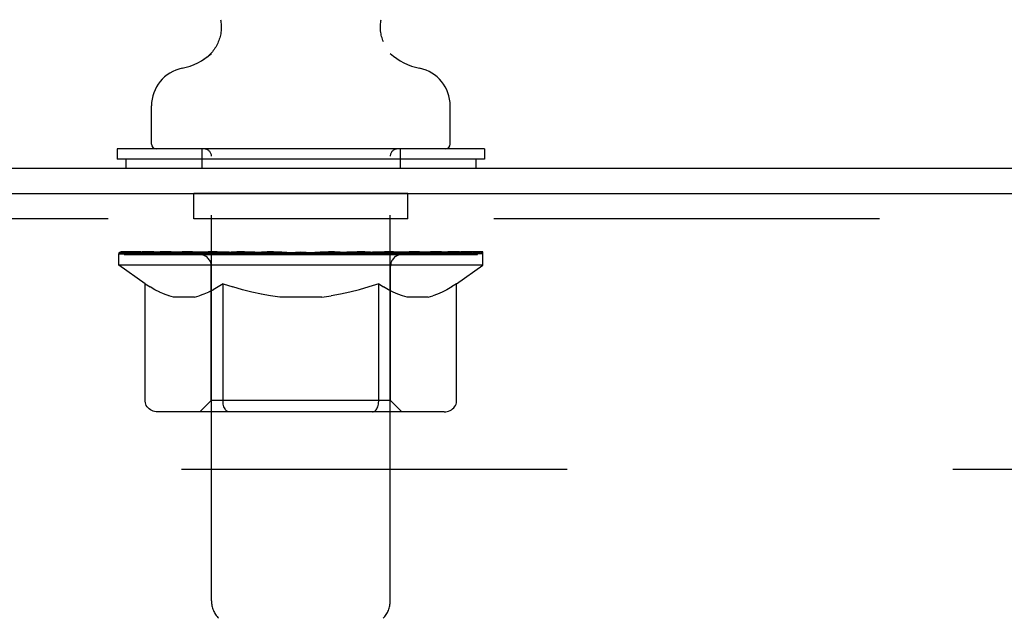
# Model space of a CAD drawing. Header units: inches. Extents: x 0 to 286, y 0 to 185.
# Tile 55 of 72: x 158.55 to 162.57, y 133.85 to 136.3. Entities that reach past the tile are written whole.
import ezdxf

# ---------------------------------------------------------------- set-up
doc = ezdxf.new("R2010")
doc.units = ezdxf.units.IN
doc.header["$LTSCALE"] = 15.75
doc.header["$MEASUREMENT"] = 0
doc.linetypes.add('HIDDEN', pattern=[0.2, 0.1, -0.1])
doc.layers.get('0').update_dxf_attribs({"linetype": 'CONTINUOUS'})
doc.layers.add('02___PRT_ALL_AXES', color=7, linetype='CONTINUOUS')
doc.layers.add('DEFAULT_2', color=8, linetype='HIDDEN')

msp = doc.modelspace()

# ---------------------------------------------------------------- linework, layer by layer
at = {"color": 7, "linetype": 'Continuous'}
for p, q in [((160.0186, 136.2699), (160.0187, 136.2757)), ((160.0189, 136.2582), (160.0186, 136.264)), ((160.02, 136.2465), (160.0193, 136.2523)), ((160.0221, 136.235), (160.0209, 136.2408)), ((160.0267, 136.2181), (160.025, 136.2237)), ((160.0287, 136.2126), (160.0267, 136.2181)), ((160.0307, 136.2074), (160.0287, 136.2126)), ((159.3023, 136.14), (159.2975, 136.1367)), ((159.0835, 135.7906), (159.0835, 135.9464)), ((160.3035, 135.7906), (160.3035, 135.9464)), ((158.9435, 135.7706), (158.9435, 135.7286)), ((160.4435, 135.7706), (158.9435, 135.7706)), ((160.4435, 135.7706), (160.4435, 135.7286)), ((160.4435, 135.7286), (158.9435, 135.7286)), ((158.9785, 135.7286), (158.9785, 135.6926)), ((160.4085, 135.7286), (160.4085, 135.6926))]:
    msp.add_line(p, q, dxfattribs=at)
at = {"color": 3, "linetype": 'Continuous'}
for p, q in [((147.94, 135.6926), (171.6415, 135.6926)), ((147.9405, 135.5886), (171.579, 135.5886))]:
    msp.add_line(p, q, dxfattribs=at)
at = {"color": 7, "linetype": 'Continuous'}
for points in [[(159.3656, 136.2982), (159.3665, 136.2932), (159.3673, 136.2874), (159.3679, 136.2816), (159.3683, 136.2758), (159.3685, 136.2699), (159.3685, 136.2641), (159.3682, 136.2583), (159.3677, 136.2525), (159.3671, 136.2467), (159.3662, 136.2409), (159.365, 136.2352), (159.3637, 136.2295), (159.3622, 136.2239), (159.3604, 136.2183), (159.3585, 136.2128), (159.3563, 136.2074), (159.354, 136.2021), (159.3514, 136.1968), (159.3487, 136.1917), (159.3458, 136.1866), (159.3426, 136.1817), (159.3393, 136.1769), (159.3359, 136.1722), (159.3322, 136.1676), (159.3284, 136.1632), (159.3244, 136.159), (159.3203, 136.1548), (159.316, 136.1509), (159.3116, 136.1471), (159.307, 136.1435), (159.3023, 136.14)], [(160.025, 136.2237), (160.0234, 136.2293), (160.0221, 136.235), (160.0209, 136.2407), (160.02, 136.2465), (160.0193, 136.2523), (160.0189, 136.2582), (160.0186, 136.264), (160.0186, 136.2699), (160.0187, 136.2757), (160.0191, 136.2815), (160.0197, 136.2874), (160.0206, 136.2932), (160.0215, 136.2982)], [(160.0191, 136.2815), (160.0197, 136.2874), (160.0206, 136.2932), (160.0215, 136.2982)]]:
    msp.add_lwpolyline(points, dxfattribs=at)
for centre, radius, start, end in [((159.157, 136.3513), 0.2565, 281.6478, 311.9717), ((160.23, 136.3513), 0.2565, 228.0281, 258.3522), ((159.2405, 135.9464), 0.157, 101.6478, 180), ((160.1466, 135.9464), 0.157, 0, 78.3522), ((159.1035, 135.7906), 0.02, 180, 270), ((160.2835, 135.7906), 0.02, 270, 360)]:
    msp.add_arc(centre, radius, start, end, dxfattribs=at)
at = {"layer": '02___PRT_ALL_AXES', "color": 8, "linetype": 'HIDDEN'}
for p, q in [((159.256, 135.4846), (159.256, 135.5886)), ((160.131, 135.5886), (159.256, 135.5886)), ((160.131, 135.4846), (160.131, 135.5886)), ((160.131, 135.4846), (159.256, 135.4846))]:
    msp.add_line(p, q, dxfattribs=at)
at = {"layer": 'DEFAULT_2', "color": 8, "linetype": 'HIDDEN'}
for p, q in [((159.2885, 135.7706), (159.2885, 135.6926)), ((160.0985, 135.7706), (160.0985, 135.6926)), ((159.3285, 133.925), (159.3285, 135.7406)), ((160.0585, 133.925), (160.0585, 135.7406)), ((171.506, 135.4846), (147.881, 135.4846)), ((158.9613, 135.3428), (158.9613, 135.3506)), ((158.9949, 135.3428), (158.9949, 135.3506)), ((159.0496, 135.3428), (159.0496, 135.3506)), ((159.124, 135.3428), (159.124, 135.3506)), ((159.2156, 135.3428), (159.2156, 135.3506)), ((159.3218, 135.3428), (159.3218, 135.3506)), ((159.4392, 135.3428), (159.4392, 135.3506)), ((159.4464, 135.3389), (159.4464, 135.3498)), ((159.5588, 135.3425), (159.6935, 135.3506)), ((159.5644, 135.3428), (159.5644, 135.3506)), ((159.5651, 135.3504), (159.5644, 135.3506)), ((159.5651, 135.3428), (159.5651, 135.3504)), ((159.6935, 135.3428), (159.6935, 135.3506)), ((159.6935, 135.3506), (159.8283, 135.3425)), ((159.822, 135.3504), (159.8226, 135.3506)), ((159.822, 135.3428), (159.822, 135.3504)), ((159.8226, 135.3428), (159.8226, 135.3506)), ((159.9407, 135.3389), (159.9407, 135.3498)), ((159.9478, 135.3428), (159.9478, 135.3506)), ((160.0653, 135.3428), (160.0653, 135.3506)), ((160.1715, 135.3428), (160.1715, 135.3506)), ((160.2631, 135.3428), (160.2631, 135.3506)), ((160.3374, 135.3428), (160.3374, 135.3506)), ((160.3922, 135.3428), (160.3922, 135.3506)), ((160.4257, 135.3428), (160.4257, 135.3506)), ((160.437, 135.2959), (160.437, 135.3506)), ((158.95, 135.2959), (158.95, 135.3428)), ((158.9501, 135.3425), (159.3067, 135.3425)), ((158.9513, 135.3425), (158.9513, 135.348)), ((159.0915, 135.3465), (158.9513, 135.348)), ((158.9719, 135.3389), (158.9719, 135.3428)), ((158.9719, 135.3389), (160.4151, 135.3389)), ((158.9823, 135.3389), (158.9823, 135.3428)), ((158.9835, 135.3389), (158.9835, 135.3428)), ((159.0143, 135.3389), (159.0143, 135.3428)), ((159.0166, 135.3389), (159.0166, 135.3428)), ((159.067, 135.3389), (159.067, 135.3428)), ((159.0703, 135.3389), (159.0703, 135.3428)), ((159.0915, 135.3425), (159.0915, 135.3465)), ((159.1254, 135.3389), (159.1254, 135.3425)), ((159.126, 135.3389), (159.126, 135.3425)), ((159.1291, 135.3389), (159.1291, 135.3425)), ((159.1387, 135.3389), (159.1387, 135.3428)), ((159.1389, 135.3389), (159.1389, 135.3425)), ((159.1429, 135.3389), (159.1429, 135.3428)), ((159.146, 135.3389), (159.146, 135.3436)), ((159.15, 135.3389), (159.15, 135.3425)), ((159.1693, 135.3389), (159.1693, 135.3425)), ((159.1874, 135.3389), (159.1874, 135.3425)), ((159.1898, 135.3389), (159.1898, 135.3456)), ((159.2156, 135.3389), (159.2156, 135.3425)), ((159.2272, 135.3389), (159.2272, 135.3428)), ((159.2322, 135.3389), (159.2322, 135.3428)), ((159.2402, 135.3389), (159.2402, 135.3425)), ((159.2558, 135.3389), (159.2558, 135.3474)), ((159.2764, 135.3389), (159.2764, 135.3425)), ((159.2792, 135.3389), (159.2792, 135.3425)), ((159.3067, 135.3389), (159.3067, 135.3425)), ((159.385, 135.3425), (159.3194, 135.3425)), ((159.3299, 135.3389), (159.3299, 135.3428)), ((159.3356, 135.3389), (159.3356, 135.3428)), ((159.3423, 135.3389), (159.3423, 135.3488)), ((159.3499, 135.3389), (159.3499, 135.3425)), ((159.3612, 135.3389), (159.3612, 135.3425)), ((159.385, 135.3389), (159.385, 135.3425)), ((159.4727, 135.3425), (159.4101, 135.3425)), ((159.4339, 135.3389), (159.4339, 135.3425)), ((159.4437, 135.3389), (159.4437, 135.3428)), ((159.4498, 135.3389), (159.4498, 135.3428)), ((159.4591, 135.3389), (159.4591, 135.3429)), ((159.4727, 135.3389), (159.4727, 135.3425)), ((159.5671, 135.3425), (159.5095, 135.3425)), ((159.5257, 135.3389), (159.5257, 135.3425)), ((159.565, 135.3389), (159.565, 135.3428)), ((159.5671, 135.3389), (159.5671, 135.3425)), ((159.5701, 135.3389), (159.5701, 135.3431)), ((159.5715, 135.3389), (159.5715, 135.3428)), ((159.6653, 135.3425), (159.6144, 135.3425)), ((159.6227, 135.3389), (159.6227, 135.3425)), ((159.6653, 135.3389), (159.6653, 135.3425)), ((159.6906, 135.343), (159.6903, 135.3428)), ((159.6903, 135.3389), (159.6903, 135.3428)), ((159.6906, 135.3389), (159.6906, 135.3429)), ((159.6965, 135.343), (159.6968, 135.3428)), ((159.6965, 135.3389), (159.6965, 135.3429)), ((159.6968, 135.3389), (159.6968, 135.3428)), ((159.7217, 135.3389), (159.7217, 135.3425)), ((159.7217, 135.3425), (159.7727, 135.3425)), ((159.7644, 135.3389), (159.7644, 135.3425)), ((159.8156, 135.3389), (159.8156, 135.3428)), ((159.817, 135.3389), (159.817, 135.3431)), ((159.82, 135.3389), (159.82, 135.3425)), ((159.82, 135.3425), (159.8776, 135.3425)), ((159.8221, 135.3389), (159.8221, 135.3428)), ((159.8614, 135.3389), (159.8614, 135.3425)), ((159.9144, 135.3389), (159.9144, 135.3425)), ((159.9144, 135.3425), (159.977, 135.3425)), ((159.9279, 135.3389), (159.9279, 135.3429)), ((159.9373, 135.3389), (159.9373, 135.3428)), ((159.9434, 135.3389), (159.9434, 135.3428)), ((159.9532, 135.3389), (159.9532, 135.3425)), ((160.0021, 135.3389), (160.0021, 135.3425)), ((160.0021, 135.3425), (160.0677, 135.3425)), ((160.0259, 135.3389), (160.0259, 135.3425)), ((160.0371, 135.3389), (160.0371, 135.3425)), ((160.0448, 135.3389), (160.0448, 135.3488)), ((160.0515, 135.3389), (160.0515, 135.3428)), ((160.0572, 135.3389), (160.0572, 135.3428)), ((160.0804, 135.3389), (160.0804, 135.3425)), ((160.0804, 135.3425), (160.3093, 135.3425)), ((160.1079, 135.3389), (160.1079, 135.3425)), ((160.1107, 135.3389), (160.1107, 135.3425)), ((160.1312, 135.3389), (160.1312, 135.3474)), ((160.1469, 135.3389), (160.1469, 135.3425)), ((160.1549, 135.3389), (160.1549, 135.3428)), ((160.1599, 135.3389), (160.1599, 135.3428)), ((160.1715, 135.3389), (160.1715, 135.3425)), ((160.1973, 135.3389), (160.1973, 135.3456)), ((160.1997, 135.3389), (160.1997, 135.3425)), ((160.2178, 135.3389), (160.2178, 135.3425)), ((160.2371, 135.3389), (160.2371, 135.3425)), ((160.241, 135.3389), (160.241, 135.3436)), ((160.2442, 135.3389), (160.2442, 135.3428)), ((160.2482, 135.3389), (160.2482, 135.3425)), ((160.2484, 135.3389), (160.2484, 135.3428)), ((160.258, 135.3389), (160.258, 135.3425)), ((160.2611, 135.3389), (160.2611, 135.3425)), ((160.2617, 135.3389), (160.2617, 135.3425)), ((160.3168, 135.3389), (160.3168, 135.3428)), ((160.3201, 135.3389), (160.3201, 135.3428)), ((160.3705, 135.3389), (160.3705, 135.3428)), ((160.3727, 135.3389), (160.3727, 135.3428)), ((160.4036, 135.3389), (160.4036, 135.3428)), ((160.4047, 135.3389), (160.4047, 135.3428)), ((160.4151, 135.3389), (160.4151, 135.3428)), ((159.0579, 135.2204), (158.95, 135.2959)), ((160.437, 135.2959), (158.95, 135.2959)), ((159.3276, 134.7439), (159.3276, 135.2923)), ((160.0595, 134.7439), (160.0595, 135.2923)), ((160.3292, 135.2204), (160.437, 135.2959)), ((159.0579, 134.7407), (159.0579, 135.2204)), ((159.0579, 135.2204), (159.0779, 135.207)), ((159.0976, 135.1953), (159.0777, 135.2071)), ((159.117, 135.1853), (159.0973, 135.1955)), ((159.3363, 135.1955), (159.3166, 135.1853)), ((159.3559, 135.2071), (159.3359, 135.1953)), ((159.3757, 135.2204), (159.3557, 135.207)), ((159.3757, 134.7407), (159.3757, 135.2204)), ((159.3757, 135.2204), (159.4158, 135.207)), ((159.4552, 135.1953), (159.4154, 135.2071)), ((159.4939, 135.1853), (159.4546, 135.1955)), ((159.9325, 135.1955), (159.8932, 135.1853)), ((159.9717, 135.2071), (159.9318, 135.1953)), ((160.0114, 135.2204), (159.9713, 135.207)), ((160.0114, 134.7407), (160.0114, 135.2204)), ((160.0114, 135.2204), (160.0314, 135.207)), ((160.0511, 135.1953), (160.0312, 135.2071)), ((160.0705, 135.1853), (160.0508, 135.1955)), ((160.2898, 135.1955), (160.2701, 135.1853)), ((160.3094, 135.2071), (160.2894, 135.1953)), ((160.3292, 135.2204), (160.3091, 135.207)), ((160.3292, 134.7407), (160.3292, 135.2204)), ((159.136, 135.177), (159.1166, 135.1855)), ((159.1551, 135.1704), (159.1357, 135.1771)), ((159.174, 135.1654), (159.1549, 135.1704)), ((159.2596, 135.1654), (159.174, 135.1654)), ((159.2596, 135.1654), (159.2787, 135.1704)), ((159.2978, 135.1771), (159.2785, 135.1704)), ((159.317, 135.1855), (159.2975, 135.177)), ((159.5321, 135.177), (159.4931, 135.1855)), ((159.5701, 135.1704), (159.5314, 135.1771)), ((159.608, 135.1654), (159.5698, 135.1704)), ((159.7791, 135.1654), (159.608, 135.1654)), ((159.7791, 135.1654), (159.8173, 135.1704)), ((159.8556, 135.1771), (159.8169, 135.1704)), ((159.8939, 135.1855), (159.855, 135.177)), ((160.0895, 135.177), (160.0701, 135.1855)), ((160.1086, 135.1704), (160.0892, 135.1771)), ((160.1275, 135.1654), (160.1084, 135.1704)), ((160.2131, 135.1654), (160.1275, 135.1654)), ((160.2131, 135.1654), (160.2322, 135.1704)), ((160.2513, 135.1771), (160.232, 135.1704)), ((160.2705, 135.1855), (160.251, 135.177)), ((159.3276, 134.7439), (159.281, 134.6973)), ((160.0595, 134.7439), (159.3276, 134.7439)), ((160.0595, 134.7439), (160.1061, 134.6973)), ((160.2791, 134.6973), (159.108, 134.6973)), ((159.9863, 134.6973), (159.9893, 134.6976)), ((159.9953, 134.7002), (159.9981, 134.7024)), ((159.9981, 134.7024), (160.0008, 134.7053)), ((149.756, 134.4636), (169.631, 134.4636))]:
    msp.add_line(p, q, dxfattribs=at)
for points in [[(159.108, 134.6973), (159.102, 134.6976), (159.096, 134.6986), (159.0901, 134.7002), (159.0844, 134.7024), (159.079, 134.7053), (159.074, 134.7089), (159.0695, 134.713), (159.0655, 134.7177), (159.0623, 134.7229), (159.0599, 134.7285), (159.0584, 134.7345), (159.0579, 134.7407)], [(159.4008, 134.6973), (159.3977, 134.6976), (159.3948, 134.6986), (159.3918, 134.7002), (159.389, 134.7024), (159.3863, 134.7053), (159.3838, 134.7089), (159.3815, 134.713), (159.3795, 134.7177), (159.3779, 134.7229), (159.3767, 134.7285), (159.376, 134.7345), (159.3757, 134.7407)], [(160.0008, 134.7053), (160.0033, 134.7089), (160.0056, 134.713), (160.0075, 134.7177), (160.0091, 134.7229)], [(160.0033, 134.7089), (160.0056, 134.713), (160.0075, 134.7177)], [(160.0091, 134.7229), (160.0104, 134.7285), (160.0111, 134.7345), (160.0114, 134.7407)], [(160.0104, 134.7285), (160.0111, 134.7345), (160.0114, 134.7407)], [(160.2791, 134.6973), (160.2851, 134.6976), (160.2911, 134.6986), (160.297, 134.7002), (160.3027, 134.7024), (160.3081, 134.7053), (160.3131, 134.7089), (160.3176, 134.713), (160.3215, 134.7177), (160.3248, 134.7229), (160.3272, 134.7285), (160.3287, 134.7345), (160.3292, 134.7407)], [(159.9893, 134.6976), (159.9923, 134.6986), (159.9953, 134.7002)]]:
    msp.add_lwpolyline(points, dxfattribs=at)
for centre, radius, start, end in [((159.2985, 135.7406), 0.03, 0, 90), ((160.0885, 135.7406), 0.03, 90, 180), ((159.281, 135.2923), 0.0466, 0, 90), ((160.1061, 135.2923), 0.0466, 90, 180), ((159.4285, 133.925), 0.1, 180, 225), ((159.9585, 133.925), 0.1, 315, 360)]:
    msp.add_arc(centre, radius, start, end, dxfattribs=at)
for centre, major_axis, ratio, start_param, end_param in [((159.6935, 135.3506), (0.7435, 0.0078), 0.059247, 9.249624, 9.431866), ((158.8984, 135.3367), (0.2318, 0.0024), 0.059247, 0.251393, 1.295349), ((159.6935, 135.3506), (0.7435, 0.0153), 0.056515, 2.79136, 2.965893), ((158.9785, 135.3367), (0.2318, -0.0024), 0.059247, 0.601702, 1.645657), ((159.6935, 135.3506), (0.7435, -0.0078), 0.059247, -2.966439, -2.791906), ((158.8942, 135.3367), (0.2318, 0.0048), 0.056515, 0.076315, 1.120271), ((159.6935, 135.3506), (0.7435, 0.0224), 0.052059, 2.616423, 2.790956), ((159.052, 135.3367), (0.2318, -0.0048), 0.056515, 0.77678, 1.820736), ((159.6935, 135.3506), (0.7435, -0.0153), 0.056515, -2.79136, -2.616827), ((159.6935, 135.3506), (0.7435, 0.0288), 0.046022, 2.441677, 2.61621), ((159.1449, 135.3367), (0.2318, -0.007), 0.052059, 0.951717, 1.995673), ((158.9142, 135.3367), (0.2318, 0.007), 0.052059, -0.098622, 0.945334), ((159.6935, 135.3506), (0.7435, -0.0224), 0.052059, -2.616423, -2.441891), ((159.6935, 135.3506), (0.7435, 0.0343), 0.038593, 2.267147, 2.44168), ((159.2545, 135.3367), (0.2318, -0.009), 0.046022, 1.126463, 2.170419), ((158.9579, 135.3367), (0.2318, 0.009), 0.046022, -0.273368, 0.770588), ((159.6935, 135.3506), (0.7435, -0.0288), 0.046022, -2.441677, -2.267144), ((159.6935, 135.3506), (0.7435, 0.0388), 0.030002, 2.09283, 2.267363), ((159.3774, 135.3367), (0.2318, -0.0107), 0.038593, 1.300994, 2.344949), ((159.024, 135.3367), (0.2318, 0.0107), 0.038593, -0.447899, 0.596057), ((159.6935, 135.3506), (0.7435, -0.0343), 0.038593, -2.267147, -2.092614), ((159.1104, 135.3367), (0.2318, 0.0121), 0.030002, -0.622215, 0.421741), ((159.6935, 135.3506), (0.7435, 0.0421), 0.020513, 1.918702, 2.093235), ((159.5099, 135.3367), (0.2318, -0.0121), 0.030002, 1.47531, 2.519266), ((159.6935, 135.3506), (0.7435, -0.0388), 0.030002, -2.09283, -1.918297), ((159.2146, 135.3367), (0.2318, 0.0131), 0.020513, -0.796343, 0.247613), ((159.6935, 135.3506), (0.7435, 0.0441), 0.010411, 1.744712, 1.919245), ((159.6481, 135.3367), (0.2318, -0.0131), 0.020513, 1.649438, 2.693394), ((159.6935, 135.3506), (0.7435, -0.0421), 0.020513, -1.918702, -1.744169), ((159.3332, 135.3367), (0.2318, 0.0137), 0.010411, -0.970333, -0.000837), ((159.7876, 135.3367), (0.2318, -0.0137), 0.010411, 1.823428, 2.867384), ((159.6935, 135.3506), (0.7435, -0.0441), 0.010411, -1.744712, -1.570179), ((159.5995, 135.3367), (0.2318, 0.0137), 0.010411, 0.274209, 1.318165), ((159.6935, 135.3506), (0.7435, 0.0441), 0.010411, -1.571413, -1.39688), ((159.739, 135.3367), (0.2318, 0.0131), 0.020513, 0.448199, 1.492154), ((160.0538, 135.3367), (0.2318, -0.0137), 0.010411, -3.140756, -2.17126), ((159.6935, 135.3506), (0.7435, 0.0421), 0.020513, -1.397424, -1.222891), ((159.6935, 135.3506), (0.7435, -0.0441), 0.010411, 1.222347, 1.39688), ((159.8771, 135.3367), (0.2318, 0.0121), 0.030002, 0.622327, 1.666283), ((160.1725, 135.3367), (0.2318, -0.0131), 0.020513, 2.89398, 3.937936), ((160.0097, 135.3367), (0.2318, 0.0107), 0.038593, 0.796643, 1.840599), ((159.6935, 135.3506), (0.7435, 0.0388), 0.030002, -1.223295, -1.048762), ((159.6935, 135.3506), (0.7435, -0.0421), 0.020513, 1.048358, 1.222891), ((160.2767, 135.3367), (0.2318, -0.0121), 0.030002, 2.719852, 3.763807), ((160.1326, 135.3367), (0.2318, 0.009), 0.046022, 0.971174, 2.01513), ((159.6935, 135.3506), (0.7435, 0.0343), 0.038593, -1.048979, -0.874446), ((159.6935, 135.3506), (0.7435, -0.0388), 0.030002, 0.874229, 1.048762), ((160.2422, 135.3367), (0.2318, 0.007), 0.052059, 1.14592, 2.189876), ((160.3631, 135.3367), (0.2318, -0.0107), 0.038593, 2.545535, 3.589491), ((160.3351, 135.3367), (0.2318, 0.0048), 0.056515, 1.320857, 2.364813), ((159.6935, 135.3506), (0.7435, 0.0288), 0.046022, -0.874448, -0.699915), ((159.6935, 135.3506), (0.7435, -0.0343), 0.038593, 0.699913, 0.874446), ((160.4291, 135.3367), (0.2318, -0.009), 0.046022, 2.371005, 3.41496), ((160.4085, 135.3367), (0.2318, 0.0024), 0.059247, 1.495935, 2.539891), ((160.4729, 135.3367), (0.2318, -0.007), 0.052059, 2.196258, 3.240214), ((160.4603, 135.3367), (0.2318, 0), 0.060167, 1.671089, 2.715045), ((160.4929, 135.3367), (0.2318, -0.0048), 0.056515, 2.021322, 3.065278), ((159.6935, 135.3506), (0.7435, 0.0224), 0.052059, -0.699702, -0.525169), ((159.6935, 135.3506), (0.7435, -0.0288), 0.046022, 0.525382, 0.699915), ((160.4887, 135.3367), (0.2318, -0.0024), 0.059247, 1.846243, 2.890199), ((159.6935, 135.3506), (0.7435, 0.0153), 0.056515, -0.524765, -0.350233), ((159.6935, 135.3506), (0.7435, -0.0224), 0.052059, 0.350636, 0.525169), ((159.6935, 135.3506), (0.7435, 0.0078), 0.059247, -0.349687, -0.175154), ((159.6935, 135.3506), (0.7435, -0.0153), 0.056515, 0.1757, 0.350233), ((159.6935, 135.3506), (0.7435, 0), 0.060167, -0.174533, 0), ((159.6935, 135.3506), (0.7435, -0.0078), 0.059247, 0.000621, 0.175154), ((159.6935, 135.3506), (0.7435, 0), 0.060167, -3.084065, -2.96706), ((158.8984, 135.3289), (0.2318, 0.0048), 0.056515, 1.199244, 1.294804), ((158.9785, 135.3289), (0.2318, 0), 0.060167, 1.549477, 1.645036), ((158.9825, 135.3316), (0.1922, 0.002), 0.059247, 1.051627, 1.625044), ((158.9268, 135.3289), (0.2318, 0.0024), 0.059247, 1.16236, 1.374323), ((158.9594, 135.3316), (0.1922, 0.004), 0.056515, 0.876548, 1.449966), ((159.0272, 135.3316), (0.1922, 0), 0.060167, 1.226781, 1.800198), ((158.8942, 135.3289), (0.2318, 0.007), 0.052059, 1.024308, 1.119867), ((159.052, 135.3289), (0.2318, -0.0024), 0.059247, 1.724631, 1.82019), ((158.9586, 135.3316), (0.1922, 0.0058), 0.052059, 0.701611, 1.275029), ((159.0921, 135.3316), (0.1922, -0.002), 0.059247, 1.401935, 1.975352), ((158.9142, 135.3289), (0.2318, 0.009), 0.046022, 0.849561, 0.945121), ((159.1449, 135.3289), (0.2318, -0.0048), 0.056515, 1.899709, 1.995269), ((158.9801, 135.3316), (0.1922, 0.0074), 0.046022, 0.526865, 1.100283), ((159.1753, 135.3316), (0.1922, -0.004), 0.056515, 1.577013, 2.150431), ((158.9268, 135.3367), (0.2318, 0), 0.060167, 0.426548, 0.780915), ((158.9579, 135.3289), (0.2318, 0.0107), 0.038593, 0.675031, 0.77059), ((159.2545, 135.3289), (0.2318, -0.007), 0.052059, 2.074646, 2.170205), ((159.0234, 135.3316), (0.1922, 0.0089), 0.038593, 0.352335, 0.925752), ((159.2743, 135.3316), (0.1922, -0.0058), 0.052059, 1.75195, 2.325367), ((159.024, 135.3289), (0.2318, 0.0121), 0.030002, 0.500714, 0.596274), ((159.3774, 135.3289), (0.2318, -0.009), 0.046022, 2.249392, 2.344952), ((159.087, 135.3316), (0.1922, 0.01), 0.030002, 0.178018, 0.751436), ((159.386, 135.3316), (0.1922, -0.0074), 0.046022, 1.926696, 2.500114), ((159.1104, 135.3289), (0.2318, 0.0131), 0.020513, 0.326586, 0.422146), ((159.5099, 135.3289), (0.2318, -0.0107), 0.038593, 2.423923, 2.519482), ((159.169, 135.3316), (0.1922, 0.0109), 0.020513, 0.00389, 0.577307), ((159.5071, 135.3316), (0.1922, -0.0089), 0.038593, 2.101227, 2.674644), ((159.2146, 135.3289), (0.2318, 0.0137), 0.010411, 0.152596, 0.248156), ((159.6481, 135.3289), (0.2318, -0.0121), 0.030002, 2.598239, 2.693799), ((159.2669, 135.3316), (0.1922, 0.0114), 0.010411, 6.113086, 6.686503), ((159.6338, 135.3316), (0.1922, -0.01), 0.030002, 2.275543, 2.848961), ((159.7876, 135.3289), (0.2318, -0.0131), 0.020513, 2.772368, 2.867927), ((159.7623, 135.3316), (0.1922, -0.0109), 0.020513, 2.449671, 3.023089), ((159.4983, 135.3316), (0.1922, 0.0114), 0.010411, -0.000452, 0.517932), ((159.4629, 135.3289), (0.2318, 0.0137), 0.010411, 0.099676, 0.195236), ((159.9242, 135.3289), (0.2318, -0.0137), 0.010411, 2.946357, 3.041917), ((159.8887, 135.3316), (0.1922, -0.0114), 0.010411, 2.623661, 3.142044), ((159.6248, 135.3316), (0.1922, 0.0109), 0.020513, 0.118504, 0.691921), ((159.5995, 135.3289), (0.2318, 0.0131), 0.020513, 0.273666, 0.369225), ((159.7533, 135.3316), (0.1922, 0.01), 0.030002, 0.292632, 0.86605), ((160.1202, 135.3316), (0.1922, -0.0114), 0.010411, 2.738275, 3.311692), ((159.739, 135.3289), (0.2318, 0.0121), 0.030002, 0.447794, 0.543354), ((160.1725, 135.3289), (0.2318, -0.0137), 0.010411, 2.893437, 2.988996), ((159.88, 135.3316), (0.1922, 0.0089), 0.038593, 0.466948, 1.040366), ((160.2181, 135.3316), (0.1922, -0.0109), 0.020513, 2.564285, 3.137703), ((159.8771, 135.3289), (0.2318, 0.0107), 0.038593, 0.62211, 0.71767), ((160.2767, 135.3289), (0.2318, -0.0131), 0.020513, 2.719447, 2.815007), ((160.0011, 135.3316), (0.1922, 0.0074), 0.046022, 0.641479, 1.214897), ((160.3001, 135.3316), (0.1922, -0.01), 0.030002, 2.390157, 2.963574), ((160.1128, 135.3316), (0.1922, 0.0058), 0.052059, 0.816225, 1.389643), ((160.0097, 135.3289), (0.2318, 0.009), 0.046022, 0.796641, 0.892201), ((160.3631, 135.3289), (0.2318, -0.0121), 0.030002, 2.545319, 2.640878), ((160.3637, 135.3316), (0.1922, -0.0089), 0.038593, 2.21584, 2.789258), ((160.2117, 135.3316), (0.1922, 0.004), 0.056515, 0.991162, 1.564579), ((160.4069, 135.3316), (0.1922, -0.0074), 0.046022, 2.04131, 2.614727), ((160.1326, 135.3289), (0.2318, 0.007), 0.052059, 0.971387, 1.066947), ((160.4291, 135.3289), (0.2318, -0.0107), 0.038593, 2.371002, 2.466562), ((160.295, 135.3316), (0.1922, 0.002), 0.059247, 1.16624, 1.739658), ((160.4285, 135.3316), (0.1922, -0.0058), 0.052059, 1.866564, 2.439981), ((160.3599, 135.3316), (0.1922, 0), 0.060167, 1.341394, 1.914812), ((160.4277, 135.3316), (0.1922, -0.004), 0.056515, 1.691627, 2.265045), ((160.4046, 135.3316), (0.1922, -0.002), 0.059247, 1.516549, 2.089966), ((160.2422, 135.3289), (0.2318, 0.0048), 0.056515, 1.146324, 1.241883), ((160.4729, 135.3289), (0.2318, -0.009), 0.046022, 2.196472, 2.292031), ((160.3351, 135.3289), (0.2318, 0.0024), 0.059247, 1.321402, 1.416962), ((160.4929, 135.3289), (0.2318, -0.007), 0.052059, 2.021726, 2.117285), ((160.4085, 135.3289), (0.2318, 0), 0.060167, 1.496556, 1.592116), ((160.4887, 135.3289), (0.2318, -0.0048), 0.056515, 1.846789, 1.942348), ((160.4603, 135.3289), (0.2318, -0.0024), 0.059247, 1.67171, 1.76727)]:
    msp.add_ellipse(centre, major_axis=major_axis, ratio=ratio, start_param=start_param, end_param=end_param, dxfattribs=at)

doc.saveas('drawing.dxf')
